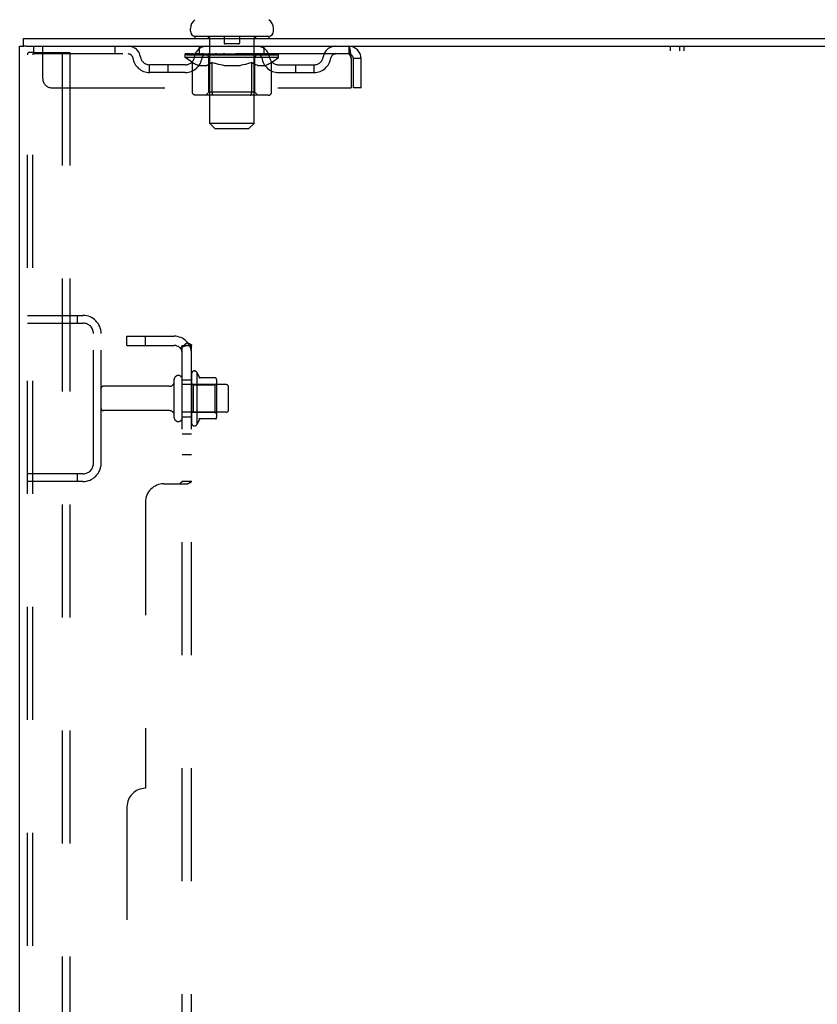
# Model space of a CAD drawing. Header units: inches. Extents: x 0 to 278, y 0 to 180.
# Tile 9 of 77: x 12 to 23, y 122 to 135. Entities that reach past the tile are written whole.
import ezdxf

# ---------------------------------------------------------------- set-up
doc = ezdxf.new("R2010")
doc.units = ezdxf.units.IN
doc.header["$LTSCALE"] = 15.310625
doc.header["$MEASUREMENT"] = 0
doc.linetypes.add('HIDDEN', pattern=[0.2, 0.1, -0.1])
doc.layers.get('0').update_dxf_attribs({"linetype": 'CONTINUOUS'})
for name, color, linetype in [('DEFAULT_2', 8, 'HIDDEN'), ('SUBPANEL', 7, 'CONTINUOUS'), ('WITNESSMARKS', 7, 'CONTINUOUS')]:
    doc.layers.add(name, color=color, linetype=linetype)

msp = doc.modelspace()

# ---------------------------------------------------------------- linework, layer by layer
at = {"color": 7, "linetype": 'Continuous'}
for p, q in [((14.741, 134.925), (14.741, 134.964)), ((15.866, 134.925), (15.866, 134.964)), ((12.48, 134.722), (12.48, 134.826)), ((14.803, 134.856), (14.803, 134.826)), ((15.803, 134.856), (14.803, 134.856)), ((15.803, 134.856), (15.803, 134.826)), ((12.518, 134.722), (12.485, 134.722))]:
    msp.add_line(p, q, dxfattribs=at)
at = {"color": 3, "linetype": 'Continuous'}
for p, q in [((12.48, 134.826), (30.182, 134.826)), ((12.428, 48.93), (12.428, 134.722)), ((12.428, 134.722), (12.485, 134.722)), ((12.518, 134.722), (30.182, 134.722))]:
    msp.add_line(p, q, dxfattribs=at)
at = {"color": 7, "linetype": 'Continuous'}
for centre, radius, start, end in [((14.885, 134.964), 0.144, 124.6624, 180), ((15.722, 134.964), 0.144, 360, 55.3376), ((14.81, 134.925), 0.069, 180, 265), ((15.797, 134.925), 0.069, 275, 360)]:
    msp.add_arc(centre, radius, start, end, dxfattribs=at)
at = {"layer": 'DEFAULT_2', "color": 8, "linetype": 'HIDDEN'}
for p, q in [((14.983, 134.856), (14.983, 134.826)), ((15.003, 133.675), (15.003, 134.826)), ((15.198, 134.846), (15.198, 134.766)), ((15.398, 134.756), (15.208, 134.756)), ((15.408, 134.846), (15.408, 134.766)), ((15.603, 133.675), (15.603, 134.826)), ((15.623, 134.856), (15.623, 134.826)), ((12.532, 49.043), (12.532, 134.608)), ((12.627, 134.638), (12.554, 134.638)), ((12.606, 49.043), (12.606, 134.608)), ((12.616, 134.722), (12.616, 134.618)), ((16.886, 134.618), (12.616, 134.618)), ((12.627, 134.638), (13.108, 134.638)), ((12.741, 134.284), (12.741, 134.722)), ((13.004, 134.638), (13.004, 49.013)), ((13.108, 134.638), (13.108, 49.013)), ((13.716, 134.722), (13.716, 134.618)), ((14.67, 134.571), (14.67, 134.618)), ((14.68, 134.611), (14.68, 134.618)), ((14.688, 134.608), (14.688, 134.611)), ((14.688, 134.608), (15.918, 134.608)), ((14.697, 134.608), (14.697, 134.611)), ((14.698, 134.608), (14.698, 134.611)), ((14.708, 134.611), (14.708, 134.618)), ((14.725, 134.608), (14.725, 134.611)), ((14.726, 134.608), (14.726, 134.611)), ((14.755, 134.611), (14.755, 134.618)), ((14.769, 134.608), (14.769, 134.611)), ((14.772, 134.608), (14.772, 134.611)), ((14.976, 134.611), (14.775, 134.611)), ((14.818, 134.611), (14.818, 134.618)), ((14.82, 134.608), (14.82, 134.611)), ((14.82, 134.608), (14.82, 134.611)), ((14.823, 134.608), (14.823, 134.611)), ((14.831, 134.608), (14.831, 134.611)), ((14.831, 134.608), (14.831, 134.611)), ((14.834, 134.608), (14.834, 134.611)), ((14.837, 134.608), (14.837, 134.612)), ((14.842, 134.608), (14.842, 134.611)), ((14.856, 134.608), (14.856, 134.611)), ((14.866, 134.618), (14.866, 134.722)), ((14.874, 134.608), (14.874, 134.611)), ((14.875, 134.608), (14.875, 134.613)), ((14.895, 134.608), (14.895, 134.611)), ((14.896, 134.611), (14.896, 134.618)), ((14.906, 134.608), (14.906, 134.611)), ((14.91, 134.608), (14.91, 134.611)), ((14.919, 134.608), (14.919, 134.611)), ((14.931, 134.608), (14.931, 134.615)), ((14.946, 134.608), (14.946, 134.611)), ((14.949, 134.608), (14.949, 134.611)), ((14.976, 134.608), (14.976, 134.611)), ((15.043, 134.611), (14.981, 134.611)), ((14.987, 134.611), (14.987, 134.618)), ((14.994, 134.608), (14.994, 134.611)), ((14.998, 134.608), (14.998, 134.611)), ((15.004, 134.608), (15.004, 134.616)), ((15.008, 134.608), (15.008, 134.611)), ((15.019, 134.608), (15.019, 134.611)), ((15.043, 134.608), (15.043, 134.611)), ((15.118, 134.611), (15.059, 134.611)), ((15.08, 134.608), (15.08, 134.611)), ((15.087, 134.611), (15.087, 134.618)), ((15.091, 134.608), (15.091, 134.611)), ((15.093, 134.608), (15.093, 134.617)), ((15.096, 134.608), (15.096, 134.611)), ((15.103, 134.608), (15.103, 134.611)), ((15.118, 134.608), (15.118, 134.611)), ((15.199, 134.611), (15.144, 134.611)), ((15.158, 134.608), (15.158, 134.611)), ((15.189, 134.611), (15.303, 134.618)), ((15.193, 134.611), (15.193, 134.618)), ((15.194, 134.618), (15.193, 134.618)), ((15.194, 134.611), (15.194, 134.618)), ((15.194, 134.608), (15.194, 134.611)), ((15.198, 134.608), (15.198, 134.611)), ((15.199, 134.608), (15.199, 134.611)), ((15.199, 134.608), (15.199, 134.611)), ((15.283, 134.611), (15.234, 134.611)), ((15.24, 134.608), (15.24, 134.611)), ((15.283, 134.608), (15.283, 134.611)), ((15.301, 134.611), (15.301, 134.611)), ((15.301, 134.608), (15.301, 134.611)), ((15.301, 134.608), (15.301, 134.611)), ((15.303, 134.611), (15.303, 134.618)), ((15.303, 134.618), (15.418, 134.611)), ((15.306, 134.608), (15.306, 134.611)), ((15.306, 134.608), (15.306, 134.611)), ((15.306, 134.611), (15.306, 134.611)), ((15.324, 134.608), (15.324, 134.611)), ((15.324, 134.611), (15.372, 134.611)), ((15.367, 134.608), (15.367, 134.611)), ((15.408, 134.608), (15.408, 134.611)), ((15.408, 134.608), (15.408, 134.611)), ((15.408, 134.611), (15.462, 134.611)), ((15.409, 134.608), (15.409, 134.611)), ((15.413, 134.611), (15.413, 134.618)), ((15.413, 134.611), (15.413, 134.618)), ((15.413, 134.618), (15.413, 134.618)), ((15.413, 134.608), (15.413, 134.611)), ((15.449, 134.608), (15.449, 134.611)), ((15.488, 134.608), (15.488, 134.611)), ((15.488, 134.611), (15.548, 134.611)), ((15.504, 134.608), (15.504, 134.611)), ((15.511, 134.608), (15.511, 134.611)), ((15.514, 134.608), (15.514, 134.617)), ((15.516, 134.608), (15.516, 134.611)), ((15.52, 134.611), (15.52, 134.618)), ((15.527, 134.608), (15.527, 134.611)), ((15.563, 134.608), (15.563, 134.611)), ((15.563, 134.611), (15.625, 134.611)), ((15.587, 134.608), (15.587, 134.611)), ((15.598, 134.608), (15.598, 134.611)), ((15.603, 134.608), (15.603, 134.616)), ((15.609, 134.608), (15.609, 134.611)), ((15.613, 134.608), (15.613, 134.611)), ((15.62, 134.611), (15.62, 134.618)), ((15.63, 134.608), (15.63, 134.611)), ((15.63, 134.611), (15.937, 134.611)), ((15.658, 134.608), (15.658, 134.611)), ((15.661, 134.608), (15.661, 134.611)), ((15.676, 134.608), (15.676, 134.615)), ((15.687, 134.608), (15.687, 134.611)), ((15.697, 134.608), (15.697, 134.611)), ((15.701, 134.608), (15.701, 134.611)), ((15.71, 134.611), (15.71, 134.618)), ((15.712, 134.608), (15.712, 134.611)), ((15.732, 134.608), (15.732, 134.613)), ((15.733, 134.608), (15.733, 134.611)), ((15.741, 134.618), (15.741, 134.722)), ((15.751, 134.608), (15.751, 134.611)), ((15.765, 134.608), (15.765, 134.611)), ((15.769, 134.608), (15.769, 134.612)), ((15.773, 134.608), (15.773, 134.611)), ((15.776, 134.608), (15.776, 134.611)), ((15.776, 134.608), (15.776, 134.611)), ((15.783, 134.608), (15.783, 134.611)), ((15.786, 134.608), (15.786, 134.611)), ((15.787, 134.608), (15.787, 134.611)), ((15.789, 134.611), (15.789, 134.618)), ((15.815, 134.614), (15.936, 134.615)), ((15.815, 134.611), (15.815, 134.614)), ((15.835, 134.608), (15.835, 134.611)), ((15.837, 134.608), (15.837, 134.611)), ((15.852, 134.611), (15.852, 134.618)), ((15.88, 134.608), (15.88, 134.611)), ((15.882, 134.608), (15.882, 134.611)), ((15.898, 134.611), (15.898, 134.618)), ((15.909, 134.608), (15.909, 134.611)), ((15.91, 134.608), (15.91, 134.611)), ((15.918, 134.608), (15.918, 134.611)), ((15.927, 134.611), (15.927, 134.618)), ((15.936, 134.611), (15.936, 134.615)), ((15.937, 134.571), (15.937, 134.611)), ((16.886, 134.722), (16.886, 134.618)), ((14.189, 134.367), (14.189, 134.471)), ((14.672, 134.471), (14.189, 134.471)), ((14.439, 134.367), (14.439, 134.471)), ((14.769, 134.501), (14.67, 134.571)), ((15.937, 134.571), (14.67, 134.571)), ((14.769, 134.096), (14.769, 134.501)), ((14.769, 134.501), (14.783, 134.492)), ((14.797, 134.484), (14.783, 134.492)), ((14.811, 134.476), (14.797, 134.484)), ((14.824, 134.47), (14.811, 134.476)), ((14.838, 134.464), (14.824, 134.47)), ((14.982, 134.47), (14.968, 134.464)), ((14.995, 134.476), (14.982, 134.47)), ((14.991, 134.099), (14.991, 134.568)), ((15.009, 134.484), (14.995, 134.476)), ((15.023, 134.492), (15.009, 134.484)), ((15.037, 134.502), (15.023, 134.492)), ((15.037, 134.096), (15.037, 134.502)), ((15.037, 134.502), (15.066, 134.492)), ((15.094, 134.484), (15.066, 134.492)), ((15.122, 134.476), (15.094, 134.484)), ((15.15, 134.47), (15.122, 134.476)), ((15.177, 134.464), (15.149, 134.47)), ((15.458, 134.47), (15.43, 134.464)), ((15.486, 134.477), (15.458, 134.47)), ((15.515, 134.484), (15.486, 134.476)), ((15.543, 134.493), (15.514, 134.484)), ((15.572, 134.503), (15.543, 134.493)), ((15.572, 134.096), (15.572, 134.503)), ((15.616, 134.099), (15.616, 134.568)), ((15.63, 134.47), (15.616, 134.476)), ((15.645, 134.464), (15.63, 134.47)), ((15.781, 134.47), (15.767, 134.464)), ((15.796, 134.476), (15.781, 134.47)), ((15.81, 134.484), (15.796, 134.476)), ((15.825, 134.493), (15.81, 134.484)), ((15.84, 134.503), (15.825, 134.493)), ((15.84, 134.503), (15.937, 134.571)), ((15.84, 134.096), (15.84, 134.503)), ((15.935, 134.471), (16.418, 134.471)), ((16.168, 134.367), (16.168, 134.471)), ((16.418, 134.367), (16.418, 134.471)), ((16.919, 134.555), (16.919, 134.159)), ((16.949, 134.159), (16.949, 134.555)), ((17.053, 134.555), (16.949, 134.555)), ((17.053, 134.159), (17.053, 134.555)), ((14.672, 134.367), (14.189, 134.367)), ((14.851, 134.459), (14.838, 134.464)), ((14.955, 134.459), (14.851, 134.459)), ((14.955, 134.459), (14.968, 134.464)), ((15.204, 134.459), (15.177, 134.464)), ((15.402, 134.459), (15.204, 134.459)), ((15.402, 134.459), (15.43, 134.464)), ((15.659, 134.459), (15.645, 134.464)), ((15.753, 134.459), (15.659, 134.459)), ((15.753, 134.459), (15.767, 134.464)), ((15.935, 134.367), (16.418, 134.367)), ((12.866, 134.159), (16.919, 134.159)), ((14.991, 134.099), (14.951, 134.059)), ((15.616, 134.099), (14.991, 134.099)), ((15.048, 134.064), (15.046, 134.066)), ((15.616, 134.099), (15.656, 134.059)), ((17.053, 134.159), (16.949, 134.159)), ((15.797, 134.059), (14.812, 134.059)), ((15.053, 134.06), (15.051, 134.062)), ((15.056, 134.06), (15.053, 134.06)), ((15.058, 134.059), (15.056, 134.06)), ((15.072, 133.606), (15.003, 133.675)), ((15.603, 133.675), (15.003, 133.675)), ((15.534, 133.606), (15.603, 133.675)), ((15.072, 133.606), (15.534, 133.606)), ((12.532, 131.076), (13.286, 131.076)), ((13.205, 131.076), (13.205, 130.972)), ((12.532, 130.972), (13.286, 130.972)), ((13.428, 129.072), (13.428, 130.829)), ((13.532, 129.072), (13.532, 130.829)), ((14.522, 129.693), (14.522, 130.208)), ((14.632, 129.693), (14.632, 130.208)), ((14.757, 130.285), (14.757, 129.617)), ((14.827, 130.307), (14.827, 129.595)), ((15.083, 130.228), (14.855, 130.228)), ((15.093, 130.206), (15.093, 129.695)), ((14.46, 130.116), (13.562, 130.116)), ((15.227, 130.138), (14.632, 130.138)), ((14.777, 130.134), (14.757, 130.154)), ((14.777, 130.134), (14.777, 129.767)), ((14.777, 130.134), (15.073, 130.134)), ((15.073, 130.134), (15.093, 130.154)), ((15.073, 130.134), (15.073, 129.767)), ((15.257, 129.793), (15.257, 130.108)), ((14.46, 129.786), (13.562, 129.786)), ((15.227, 129.763), (14.632, 129.763)), ((14.777, 129.767), (14.757, 129.747)), ((14.777, 129.767), (15.073, 129.767)), ((15.083, 129.673), (14.855, 129.673)), ((15.073, 129.767), (15.093, 129.747)), ((13.286, 128.93), (12.532, 128.93)), ((13.205, 128.93), (13.205, 128.826)), ((13.286, 128.826), (12.532, 128.826))]:
    msp.add_line(p, q, dxfattribs=at)
for points in [[(12.554, 134.638), (12.548, 134.637), (12.543, 134.634), (12.539, 134.629), (12.535, 134.623), (12.533, 134.616), (12.532, 134.608)], [(12.627, 134.638), (12.621, 134.637), (12.617, 134.634), (12.612, 134.629), (12.609, 134.623), (12.607, 134.616), (12.606, 134.608)], [(16.886, 134.722), (16.889, 134.721), (16.891, 134.718), (16.893, 134.712), (16.896, 134.705), (16.898, 134.696), (16.901, 134.685), (16.903, 134.673), (16.905, 134.659), (16.908, 134.644), (16.91, 134.627), (16.912, 134.61), (16.915, 134.592), (16.917, 134.573), (16.919, 134.555)], [(16.886, 134.618), (16.889, 134.617), (16.891, 134.616), (16.893, 134.614), (16.896, 134.611), (16.898, 134.608), (16.901, 134.604), (16.903, 134.599), (16.905, 134.594), (16.908, 134.588), (16.91, 134.582), (16.912, 134.576), (16.915, 134.569), (16.917, 134.562), (16.919, 134.555)], [(15.572, 134.503), (15.587, 134.493), (15.602, 134.484)], [(15.616, 134.476), (15.602, 134.484), (15.587, 134.493)], [(14.812, 134.059), (14.807, 134.06), (14.802, 134.06), (14.797, 134.062), (14.792, 134.064), (14.787, 134.066), (14.783, 134.069), (14.779, 134.073), (14.776, 134.077), (14.773, 134.081), (14.771, 134.086), (14.77, 134.091), (14.769, 134.096)], [(15.038, 134.086), (15.037, 134.091), (15.037, 134.096)], [(15.039, 134.081), (15.038, 134.086), (15.037, 134.091), (15.037, 134.096)], [(15.051, 134.062), (15.048, 134.064), (15.046, 134.066), (15.044, 134.069), (15.042, 134.073), (15.04, 134.077), (15.039, 134.081)], [(15.044, 134.069), (15.042, 134.073), (15.04, 134.077)], [(15.551, 134.059), (15.553, 134.06), (15.556, 134.06), (15.558, 134.062), (15.561, 134.064), (15.563, 134.066), (15.565, 134.069), (15.567, 134.073), (15.569, 134.077), (15.57, 134.081), (15.571, 134.086), (15.572, 134.091), (15.572, 134.096)], [(15.797, 134.059), (15.802, 134.06), (15.807, 134.06), (15.812, 134.062), (15.817, 134.064), (15.822, 134.066), (15.826, 134.069), (15.83, 134.073), (15.833, 134.077), (15.836, 134.081), (15.838, 134.086), (15.839, 134.091), (15.84, 134.096)]]:
    msp.add_lwpolyline(points, dxfattribs=at)
for centre, radius, start, end in [((14.81, 134.925), 0.069, 265, 270), ((14.973, 134.826), 0.03, 0, 90), ((15.188, 134.846), 0.01, 0, 90), ((15.208, 134.766), 0.01, 180, 270), ((15.398, 134.766), 0.01, 270, 360), ((15.418, 134.846), 0.01, 90, 180), ((15.633, 134.826), 0.03, 90, 180), ((15.797, 134.925), 0.069, 270, 275), ((13.9, 134.555), 0.167, 8.0716, 90), ((13.9, 134.555), 0.0625, 7.9863, 90), ((14.961, 134.555), 0.167, 90, 171.9284), ((14.96, 134.555), 0.0625, 90, 172.0137), ((14.951, 134.568), 0.0398, 0, 90), ((15.656, 134.568), 0.0398, 90, 180), ((15.646, 134.555), 0.167, 8.0716, 90), ((15.646, 134.555), 0.0625, 7.9863, 90), ((16.707, 134.555), 0.167, 90, 171.9284), ((16.707, 134.555), 0.0625, 90, 172.0137), ((16.886, 134.555), 0.167, 0, 90), ((16.886, 134.555), 0.063, 0, 90), ((14.189, 134.596), 0.229, 187.9863, 270), ((14.189, 134.596), 0.125, 188.0716, 270), ((14.672, 134.596), 0.125, 270, 351.9284), ((14.672, 134.596), 0.229, 270, 352.0137), ((15.935, 134.596), 0.229, 187.9863, 270), ((15.935, 134.596), 0.125, 188.0716, 270), ((16.418, 134.596), 0.125, 270, 351.9284), ((16.418, 134.596), 0.229, 270, 352.0137), ((12.866, 134.284), 0.125, 180, 270), ((13.286, 130.829), 0.246, 0, 90), ((13.286, 130.829), 0.142, 0, 90), ((14.577, 130.208), 0.055, 360, 180), ((14.796, 130.285), 0.0384, 34.4497, 180), ((14.227, 129.951), 0.698, 23.9679, 30.6631), ((14.874, 130.238), 0.01, 203.9679, 270), ((15.083, 130.218), 0.01, 5.1938, 90), ((14.952, 130.206), 0.141, 0, 5.2081), ((13.562, 130.086), 0.03, 90, 180), ((14.46, 130.178), 0.0625, 270, 360), ((15.227, 130.108), 0.03, 360, 90), ((13.562, 129.816), 0.03, 180, 270), ((14.46, 129.723), 0.0625, 0, 90), ((14.577, 129.693), 0.055, 180, 0), ((14.227, 129.951), 0.698, 329.3369, 336.0321), ((14.874, 129.663), 0.01, 90, 156.0321), ((15.083, 129.683), 0.01, 270, 354.8062), ((14.952, 129.695), 0.141, 354.7919, 360), ((15.227, 129.793), 0.03, 270, 0), ((14.796, 129.617), 0.0384, 180, 325.5503), ((13.286, 129.072), 0.246, 270, 360), ((13.286, 129.072), 0.142, 270, 360)]:
    msp.add_arc(centre, radius, start, end, dxfattribs=at)
for centre, major_axis, ratio, start_param, end_param in [((15.303, 134.618), (0.633, 0.007), 0.05963, 2.96643, 3.140963), ((14.65, 134.606), (0.198, 0), 0.060556, 0.430652, 1.470503), ((15.303, 134.618), (0.633, 0), 0.060556, -3.141593, -2.96706), ((14.65, 134.599), (0.198, 0.002), 0.05963, 1.376596, 1.469874), ((15.303, 134.618), (0.633, 0.013), 0.05688, 2.791345, 2.965878), ((14.626, 134.606), (0.198, 0.002), 0.05963, 0.25549, 1.295341), ((14.694, 134.606), (0.198, -0.002), 0.05963, 0.605815, 1.645666), ((15.303, 134.618), (0.633, -0.007), 0.05963, -2.96643, -2.791898), ((14.694, 134.599), (0.198, 0), 0.060556, 1.551758, 1.645036), ((14.626, 134.599), (0.198, 0.004), 0.05688, 1.20151, 1.294789), ((14.696, 134.601), (0.164, 0.002), 0.05963, 1.065228, 1.614276), ((14.676, 134.601), (0.164, 0.003), 0.05688, 0.890143, 1.43919), ((14.734, 134.601), (0.164, 0), 0.060556, 1.240391, 1.789438), ((15.303, 134.618), (0.633, 0.019), 0.052395, 2.616403, 2.790936), ((14.622, 134.606), (0.198, 0.004), 0.05688, 0.080405, 1.120256), ((14.757, 134.606), (0.198, -0.004), 0.05688, 0.7809, 1.820751), ((15.303, 134.618), (0.633, -0.013), 0.05688, -2.791345, -2.616812), ((14.757, 134.599), (0.198, -0.002), 0.05963, 1.72692, 1.820198), ((14.622, 134.599), (0.198, 0.006), 0.052395, 1.026568, 1.119847), ((14.675, 134.601), (0.164, 0.005), 0.052395, 0.715201, 1.264248), ((14.789, 134.601), (0.164, -0.002), 0.05963, 1.415553, 1.9646), ((15.303, 134.618), (0.633, 0.025), 0.046319, 2.441654, 2.616187), ((14.836, 134.606), (0.198, -0.006), 0.052395, 0.955842, 1.995693), ((14.639, 134.606), (0.198, 0.006), 0.052395, -0.094537, 0.945314), ((15.303, 134.618), (0.633, -0.019), 0.052395, -2.616403, -2.44187), ((14.836, 134.599), (0.198, -0.004), 0.05688, 1.902006, 1.995284), ((14.639, 134.599), (0.198, 0.008), 0.046319, 0.851819, 0.945098), ((14.694, 134.601), (0.164, 0.006), 0.046319, 0.540452, 1.089499), ((14.86, 134.601), (0.164, -0.003), 0.05688, 1.590638, 2.139686), ((15.303, 134.618), (0.633, 0.029), 0.038841, 2.267123, 2.441656), ((14.93, 134.606), (0.198, -0.008), 0.046319, 1.130591, 2.170442), ((14.676, 134.606), (0.198, 0.008), 0.046319, -0.269286, 0.770565), ((15.303, 134.618), (0.633, -0.025), 0.046319, -2.441654, -2.267121), ((14.93, 134.599), (0.198, -0.006), 0.052395, 2.076947, 2.170226), ((14.676, 134.599), (0.198, 0.009), 0.038841, 0.677289, 0.770567), ((14.731, 134.601), (0.164, 0.008), 0.038841, 0.365921, 0.914969), ((14.945, 134.601), (0.164, -0.005), 0.052395, 1.76558, 2.314627), ((15.303, 134.618), (0.633, 0.033), 0.030195, 2.09281, 2.267343), ((15.035, 134.606), (0.198, -0.009), 0.038841, 1.305122, 2.344973), ((14.733, 134.606), (0.198, 0.009), 0.038841, -0.443817, 0.596034), ((15.303, 134.618), (0.633, -0.029), 0.038841, -2.267123, -2.092591), ((15.035, 134.599), (0.198, -0.008), 0.046319, 2.251696, 2.344975), ((14.733, 134.599), (0.198, 0.01), 0.030195, 0.502975, 0.596254), ((14.785, 134.601), (0.164, 0.009), 0.030195, 0.191608, 0.740655), ((15.041, 134.601), (0.164, -0.006), 0.046319, 1.940329, 2.489376), ((14.806, 134.606), (0.198, 0.01), 0.030195, -0.61813, 0.421721), ((15.303, 134.618), (0.633, 0.036), 0.020645, 1.918687, 2.09322), ((15.148, 134.606), (0.198, -0.01), 0.030195, 1.479435, 2.519286), ((15.303, 134.618), (0.633, -0.033), 0.030195, -2.09281, -1.918277), ((15.148, 134.599), (0.198, -0.009), 0.038841, 2.426227, 2.519505), ((14.806, 134.599), (0.198, 0.011), 0.020645, 0.328852, 0.422131), ((14.855, 134.601), (0.164, 0.009), 0.020645, 0.017485, 0.566532), ((15.144, 134.601), (0.164, -0.008), 0.038841, 2.11486, 2.663907), ((14.895, 134.606), (0.198, 0.011), 0.020645, -0.792253, 0.247598), ((15.303, 134.618), (0.633, 0.038), 0.010478, 1.744704, 1.919237), ((15.265, 134.606), (0.198, -0.011), 0.020645, 1.653558, 2.693409), ((15.303, 134.618), (0.633, -0.036), 0.020645, -1.918687, -1.744154), ((15.265, 134.599), (0.198, -0.01), 0.030195, 2.60054, 2.693819), ((14.895, 134.599), (0.198, 0.012), 0.010478, 0.154869, 0.248148), ((14.939, 134.601), (0.164, 0.01), 0.010478, 6.126688, 6.675735), ((15.252, 134.601), (0.164, -0.009), 0.030195, 2.289173, 2.83822), ((14.996, 134.606), (0.198, 0.012), 0.010478, -0.966236, -0.000846), ((15.384, 134.606), (0.198, -0.012), 0.010478, 1.827541, 2.867392), ((15.303, 134.618), (0.633, -0.038), 0.010478, -1.744704, -1.570171), ((15.384, 134.599), (0.198, -0.011), 0.020645, 2.774664, 2.867942), ((15.362, 134.601), (0.164, -0.009), 0.020645, 2.463296, 3.012344), ((15.223, 134.606), (0.198, 0.012), 0.010478, 0.274201, 1.314052), ((15.137, 134.601), (0.164, 0.01), 0.010478, -0.000483, 0.504314), ((15.106, 134.599), (0.198, 0.012), 0.010478, 0.099668, 0.192946), ((15.303, 134.618), (0.633, 0.038), 0.010478, -1.571421, -1.396888), ((15.501, 134.599), (0.198, -0.012), 0.010478, 2.948646, 3.041925), ((15.47, 134.601), (0.164, -0.01), 0.010478, 2.637279, 3.142076), ((15.342, 134.606), (0.198, 0.011), 0.020645, 0.448184, 1.488034), ((15.245, 134.601), (0.164, 0.009), 0.020645, 0.129249, 0.678296), ((15.223, 134.599), (0.198, 0.011), 0.020645, 0.273651, 0.366929), ((15.611, 134.606), (0.198, -0.012), 0.010478, -3.140747, -2.175357), ((15.303, 134.618), (0.633, 0.036), 0.020645, -1.397439, -1.222906), ((15.303, 134.618), (0.633, -0.038), 0.010478, 1.222355, 1.396888), ((15.459, 134.606), (0.198, 0.01), 0.030195, 0.622307, 1.662158), ((15.354, 134.601), (0.164, 0.009), 0.030195, 0.303372, 0.852419), ((15.668, 134.601), (0.164, -0.01), 0.010478, 2.749043, 3.29809), ((15.712, 134.606), (0.198, -0.011), 0.020645, 2.893995, 3.933846), ((15.342, 134.599), (0.198, 0.01), 0.030195, 0.447774, 0.541052), ((15.712, 134.599), (0.198, -0.012), 0.010478, 2.893445, 2.986723), ((15.303, 134.618), (0.633, 0.033), 0.030195, -1.223315, -1.048783), ((15.303, 134.618), (0.633, -0.036), 0.020645, 1.048373, 1.222906), ((15.572, 134.606), (0.198, 0.009), 0.038841, 0.79662, 1.836471), ((15.463, 134.601), (0.164, 0.008), 0.038841, 0.477686, 1.026733), ((15.752, 134.601), (0.164, -0.009), 0.020645, 2.57506, 3.124108), ((15.801, 134.606), (0.198, -0.01), 0.030195, 2.719872, 3.759723), ((15.677, 134.606), (0.198, 0.008), 0.046319, 0.971151, 2.011002), ((15.459, 134.599), (0.198, 0.009), 0.038841, 0.622087, 0.715366), ((15.801, 134.599), (0.198, -0.011), 0.020645, 2.719462, 2.812741), ((15.303, 134.618), (0.633, 0.029), 0.038841, -1.049002, -0.874469), ((15.303, 134.618), (0.633, -0.033), 0.030195, 0.87425, 1.048783), ((15.566, 134.601), (0.164, 0.006), 0.046319, 0.652216, 1.201263), ((15.77, 134.606), (0.198, 0.006), 0.052395, 1.1459, 2.185751), ((15.822, 134.601), (0.164, -0.009), 0.030195, 2.400937, 2.949985), ((15.874, 134.606), (0.198, -0.009), 0.038841, 2.545558, 3.585409), ((15.662, 134.601), (0.164, 0.005), 0.052395, 0.826965, 1.376012), ((15.572, 134.599), (0.198, 0.008), 0.046319, 0.796618, 0.889896), ((15.874, 134.599), (0.198, -0.01), 0.030195, 2.545339, 2.638617), ((15.85, 134.606), (0.198, 0.004), 0.05688, 1.320842, 2.360692), ((15.303, 134.618), (0.633, 0.025), 0.046319, -0.874471, -0.699939), ((15.303, 134.618), (0.633, -0.029), 0.038841, 0.699936, 0.874469), ((15.93, 134.606), (0.198, -0.008), 0.046319, 2.371028, 3.410879), ((15.876, 134.601), (0.164, -0.008), 0.038841, 2.226624, 2.775671), ((15.912, 134.606), (0.198, 0.002), 0.05963, 1.495927, 2.535778), ((15.746, 134.601), (0.164, 0.003), 0.05688, 1.001907, 1.550954), ((15.968, 134.606), (0.198, -0.006), 0.052395, 2.196279, 3.23613), ((15.913, 134.601), (0.164, -0.006), 0.046319, 2.052093, 2.601141), ((15.677, 134.599), (0.198, 0.006), 0.052395, 0.971367, 1.064645), ((15.956, 134.606), (0.198, 0), 0.060556, 2.364024, 2.71094), ((15.93, 134.599), (0.198, -0.009), 0.038841, 2.371026, 2.464304), ((15.985, 134.606), (0.198, -0.004), 0.05688, 2.021337, 3.061188), ((15.303, 134.618), (0.633, 0.019), 0.052395, -0.699723, -0.52519), ((15.303, 134.618), (0.633, -0.025), 0.046319, 0.525406, 0.699939), ((15.981, 134.606), (0.198, -0.002), 0.05963, 1.846251, 2.886102), ((15.817, 134.601), (0.164, 0.002), 0.05963, 1.176993, 1.72604), ((15.932, 134.601), (0.164, -0.005), 0.052395, 1.877344, 2.426392), ((15.873, 134.601), (0.164, 0), 0.060556, 1.352155, 1.901202), ((15.931, 134.601), (0.164, -0.003), 0.05688, 1.702402, 2.25145), ((15.911, 134.601), (0.164, -0.002), 0.05963, 1.527317, 2.076364), ((15.77, 134.599), (0.198, 0.004), 0.05688, 1.146309, 1.239587), ((15.968, 134.599), (0.198, -0.008), 0.046319, 2.196495, 2.289773), ((15.303, 134.618), (0.633, 0.013), 0.05688, -0.524781, -0.350248), ((15.303, 134.618), (0.633, -0.019), 0.052395, 0.350657, 0.52519), ((15.956, 134.599), (0.198, -0.002), 0.05963, 1.764997, 1.971333), ((15.85, 134.599), (0.198, 0.002), 0.05963, 1.321394, 1.414673), ((15.985, 134.599), (0.198, -0.006), 0.052395, 2.021746, 2.115024), ((15.303, 134.618), (0.633, 0.007), 0.05963, -0.349695, -0.175162), ((15.303, 134.618), (0.633, -0.013), 0.05688, 0.175715, 0.350248), ((15.912, 134.599), (0.198, 0), 0.060556, 1.496556, 1.589835), ((15.981, 134.599), (0.198, -0.004), 0.05688, 1.846804, 1.940083), ((15.303, 134.618), (0.633, -0.007), 0.05963, 6.27665, 6.458348), ((15.303, 134.618), (0.633, 0), 0.060556, -0.174533, -0.058352)]:
    msp.add_ellipse(centre, major_axis=major_axis, ratio=ratio, start_param=start_param, end_param=end_param, dxfattribs=at)
at = {"layer": 'SUBPANEL', "color": 8, "linetype": 'HIDDEN'}
for p, q in [((13.882, 130.669), (13.882, 130.794)), ((13.882, 130.794), (14.52, 130.794)), ((14.132, 130.669), (14.132, 130.794)), ((13.882, 130.669), (14.52, 130.669)), ((14.703, 130.708), (14.607, 130.629)), ((14.628, 130.647), (14.628, 130.646)), ((14.632, 52.982), (14.632, 130.669)), ((14.632, 130.669), (14.757, 130.669)), ((14.757, 52.982), (14.757, 130.669)), ((14.632, 130.201), (14.757, 130.201)), ((14.632, 129.701), (14.757, 129.701)), ((14.632, 129.473), (14.757, 129.473)), ((14.632, 129.192), (14.757, 129.192)), ((14.382, 128.794), (14.703, 128.794)), ((14.618, 128.814), (14.622, 128.817)), ((14.632, 128.83), (14.757, 128.83)), ((14.757, 128.828), (14.757, 128.83)), ((14.132, 128.544), (14.132, 124.669)), ((13.882, 124.419), (13.882, 59.232))]:
    msp.add_line(p, q, dxfattribs=at)
for points in [[(14.607, 130.629), (14.606, 130.629), (14.606, 130.63), (14.606, 130.631), (14.607, 130.632), (14.607, 130.633), (14.608, 130.635), (14.61, 130.636), (14.611, 130.638), (14.613, 130.64), (14.614, 130.642)], [(14.614, 130.642), (14.618, 130.646), (14.62, 130.648), (14.622, 130.651), (14.624, 130.653), (14.626, 130.656), (14.628, 130.658), (14.63, 130.661), (14.631, 130.663), (14.632, 130.666), (14.632, 130.668), (14.632, 130.669)], [(14.628, 130.646), (14.628, 130.647), (14.629, 130.647), (14.629, 130.647), (14.629, 130.647), (14.63, 130.647), (14.63, 130.648), (14.631, 130.648), (14.632, 130.648), (14.632, 130.649), (14.633, 130.649), (14.633, 130.649), (14.634, 130.65), (14.635, 130.65), (14.635, 130.651), (14.636, 130.651), (14.637, 130.651), (14.638, 130.652), (14.638, 130.652), (14.639, 130.652), (14.64, 130.653), (14.641, 130.653), (14.641, 130.654), (14.642, 130.654), (14.643, 130.654), (14.644, 130.655), (14.645, 130.655), (14.646, 130.656), (14.646, 130.656), (14.647, 130.656), (14.648, 130.657), (14.649, 130.657), (14.65, 130.657), (14.651, 130.658), (14.652, 130.658), (14.653, 130.659), (14.654, 130.659), (14.655, 130.659), (14.656, 130.66), (14.657, 130.66), (14.658, 130.661), (14.659, 130.661), (14.66, 130.661), (14.661, 130.662), (14.662, 130.662), (14.663, 130.662), (14.664, 130.663), (14.665, 130.663), (14.666, 130.664), (14.667, 130.664), (14.668, 130.664), (14.669, 130.664), (14.671, 130.665), (14.672, 130.665), (14.673, 130.665), (14.674, 130.666), (14.675, 130.666), (14.675, 130.666), (14.676, 130.666), (14.677, 130.667), (14.678, 130.667), (14.679, 130.667), (14.68, 130.667), (14.681, 130.668), (14.682, 130.668), (14.683, 130.668), (14.684, 130.668), (14.685, 130.668), (14.685, 130.669), (14.686, 130.669), (14.687, 130.669), (14.688, 130.669), (14.689, 130.669), (14.689, 130.669), (14.69, 130.669), (14.691, 130.669), (14.691, 130.669), (14.692, 130.67), (14.692, 130.67)], [(14.632, 130.649), (14.632, 130.649), (14.631, 130.649), (14.631, 130.648), (14.63, 130.648), (14.63, 130.647), (14.629, 130.647), (14.629, 130.647), (14.629, 130.647), (14.628, 130.647), (14.628, 130.647)], [(14.692, 130.67), (14.692, 130.67), (14.692, 130.67), (14.692, 130.67), (14.692, 130.67), (14.692, 130.67), (14.691, 130.67), (14.691, 130.67), (14.69, 130.67), (14.69, 130.669), (14.689, 130.669)], [(14.703, 130.708), (14.706, 130.706), (14.708, 130.703), (14.712, 130.701), (14.715, 130.699), (14.719, 130.697), (14.723, 130.695), (14.727, 130.693), (14.735, 130.69)], [(14.735, 130.69), (14.738, 130.688), (14.742, 130.687), (14.745, 130.685), (14.748, 130.683), (14.751, 130.681), (14.753, 130.679), (14.755, 130.677), (14.756, 130.675), (14.757, 130.673), (14.757, 130.671), (14.757, 130.669)], [(14.607, 128.794), (14.606, 128.796), (14.606, 128.798), (14.606, 128.8), (14.607, 128.802), (14.607, 128.804), (14.608, 128.805), (14.61, 128.807), (14.611, 128.809), (14.613, 128.81), (14.614, 128.811), (14.616, 128.813), (14.618, 128.814)], [(14.607, 128.794), (14.606, 128.796), (14.606, 128.798), (14.606, 128.8), (14.607, 128.802), (14.607, 128.804), (14.608, 128.805), (14.61, 128.807), (14.611, 128.809), (14.613, 128.81), (14.614, 128.811), (14.616, 128.813)], [(14.622, 128.817), (14.624, 128.819), (14.626, 128.82), (14.628, 128.822), (14.63, 128.823), (14.631, 128.825)], [(14.626, 128.82), (14.628, 128.822), (14.63, 128.823), (14.631, 128.825), (14.632, 128.827), (14.632, 128.828), (14.632, 128.83)], [(14.632, 128.827), (14.632, 128.828), (14.632, 128.83)], [(14.703, 128.794), (14.706, 128.796), (14.708, 128.798), (14.712, 128.8)], [(14.706, 128.796), (14.708, 128.798), (14.712, 128.8), (14.715, 128.801), (14.719, 128.803), (14.723, 128.805)], [(14.723, 128.805), (14.731, 128.808), (14.735, 128.81), (14.738, 128.812)], [(14.738, 128.812), (14.742, 128.813), (14.745, 128.815), (14.748, 128.817), (14.751, 128.819), (14.753, 128.821), (14.755, 128.823), (14.756, 128.825), (14.757, 128.827)], [(14.748, 128.817), (14.751, 128.819), (14.753, 128.821), (14.755, 128.823), (14.756, 128.825), (14.757, 128.827), (14.757, 128.828), (14.757, 128.83)]]:
    msp.add_lwpolyline(points, dxfattribs=at)
for centre, radius, start, end in [((14.52, 130.557), 0.237, 0, 90), ((14.52, 130.557), 0.112, 0, 90), ((14.382, 128.544), 0.25, 90, 180), ((14.132, 124.419), 0.25, 90, 180)]:
    msp.add_arc(centre, radius, start, end, dxfattribs=at)
at = {"layer": 'WITNESSMARKS', "color": 40, "linetype": 'Continuous'}
for p, q in [((21.241, 134.722), (21.241, 134.659)), ((21.366, 134.722), (21.366, 134.659)), ((21.428, 134.722), (21.428, 134.659))]:
    msp.add_line(p, q, dxfattribs=at)

doc.saveas('drawing.dxf')
